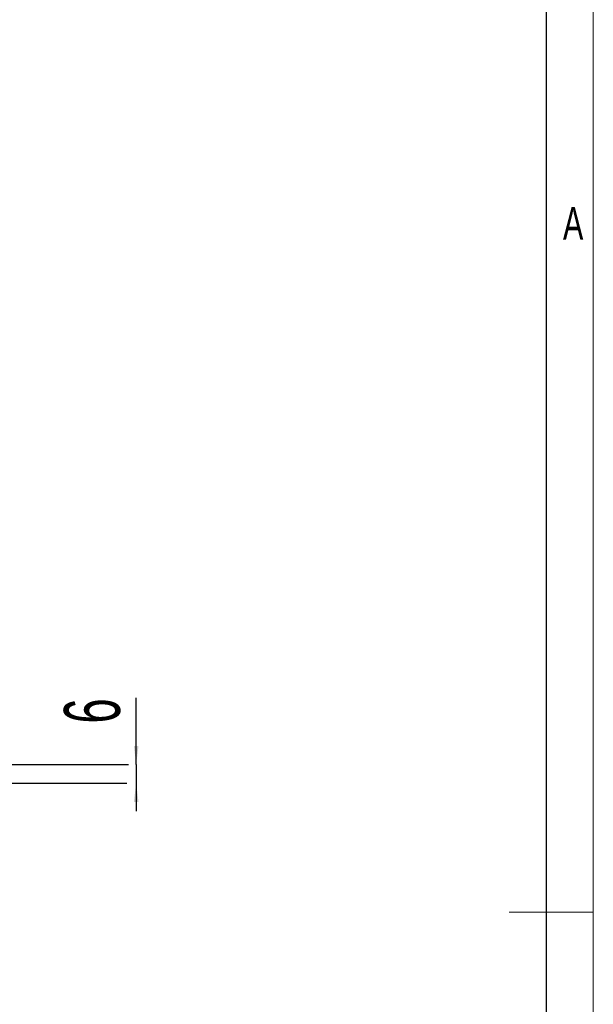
# Model space of a CAD drawing. Header units: millimetres. Extents: x -17 to 661, y -2 to 297.
# Tile 9 of 10: x 359 to 420, y 139 to 244. Entities that reach past the tile are written whole.
import ezdxf

# ---------------------------------------------------------------- set-up
doc = ezdxf.new("R2010")
doc.units = ezdxf.units.MM
doc.linetypes.add('CENTERX2', pattern=[20.32, 12.7, -2.54, 2.54, -2.54])
doc.layers.add('中心线层', color=7, linetype='CENTERX2')
doc.styles.add('SLDTEXTSTYLE0', font='TXT', dxfattribs={"width": 0.7})
doc.styles.add('SLDTEXTSTYLE4', font='TXT', dxfattribs={"width": 0.363})
doc.styles.add('SLDTEXTSTYLE5', font='TXT', dxfattribs={"width": 0.605})
doc.dimstyles.new('SLDDIMSTYLE1', dxfattribs={"dimtxt": 6, "dimasz": 2, "dimexe": 0, "dimexo": 0.0625, "dimgap": 1.5, "dimtad": 2, "dimlfac": 3, "dimrnd": 1e-09, "dimzin": 12, "dimdsep": 46, "dimtxsty": 'SLDTEXTSTYLE4', "dimsah": 1, "dimcen": 0.09, "dimadec": 0, "dimazin": 3, "dimtfac": 1, "dimtmove": 0, "dimatfit": 0, "dimfxl": 0, "dimfrac": 2, "dimtolj": 1, "dimtzin": 12, "dimarcsym": 0})

# ---------------------------------------------------------------- blocks, each defined once
blk = doc.blocks.new('_D_6')
at = {"layer": '中心线层'}
for p, q in [((371.02, 164.3), (371.02, 171.45)), ((357.49, 164.3), (371.52, 164.3)), ((371.02, 164.3), (371.02, 162.3)), ((357.32, 162.3), (371.52, 162.3)), ((371.02, 162.3), (371.02, 159.3))]:
    blk.add_line(p, q, dxfattribs=at)
for points in [[(371.02, 164.3), (371.27, 166.3), (370.77, 166.3)], [(371.02, 162.3), (370.77, 160.3), (371.27, 160.3)]]:
    blk.add_solid(points, dxfattribs=at)
at = {"layer": '中心线层', "insert": (363.28, 168.7), "char_height": 6, "attachment_point": 1, "rotation": 90, "style": 'SLDTEXTSTYLE5'}
blk.add_mtext('6', dxfattribs=at)

msp = doc.modelspace()

# ---------------------------------------------------------------- linework, layer by layer
at = {"color": 1, "linetype": 'Continuous', "lineweight": 18}
for p, q in [((420, 148.5), (420, 297)), ((420, 0), (420, 148.5))]:
    msp.add_line(p, q, dxfattribs=at)
at = {"color": 190, "linetype": 'Continuous', "lineweight": 25}
msp.add_line((415, 5), (415, 292), dxfattribs=at)
at = {"color": 190, "linetype": 'Continuous', "lineweight": 18}
for p, q in [((416, 148.5), (411, 148.5)), ((420, 148.5), (416, 148.5))]:
    msp.add_line(p, q, dxfattribs=at)

# ---------------------------------------------------------------- texts
at = {"color": 5, "linetype": 'Continuous', "lineweight": 18, "insert": (417.8373, 224.0117), "char_height": 3.5, "attachment_point": 2, "style": 'SLDTEXTSTYLE0'}
msp.add_mtext('A', dxfattribs=at)

# ---------------------------------------------------------------- dimensions: what is measured, and where the dimension line sits
at = {"layer": '中心线层'}
dim = msp.add_linear_dim(base=(371.0155, 162.3011), p1=(356.9877, 164.3011), p2=(356.8218, 162.3011), angle=90, dimstyle='SLDDIMSTYLE1', dxfattribs=at)
dim.commit()
dim.dimension.update_dxf_attribs({"geometry": '_D_6', "text_midpoint": (371.0155, 170.071), "dimtype": 160})

doc.saveas('drawing.dxf')
